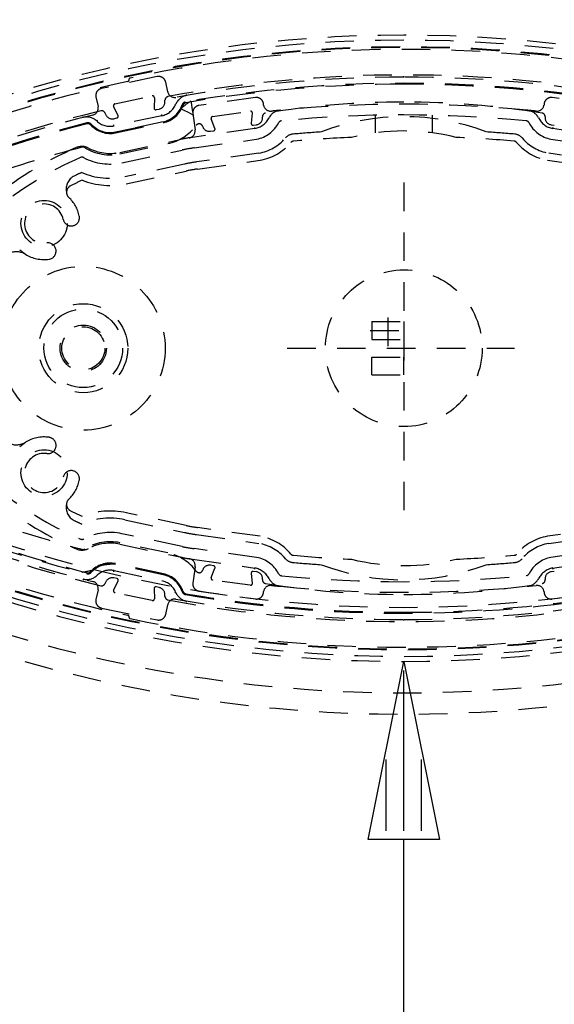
# Model space of a CAD drawing. Extents: x -7591 to -2491, y 6498 to 10061.
# Tile 67 of 125: x -5238 to -5163, y 8819 to 8957. Entities that reach past the tile are written whole.
import ezdxf

# ---------------------------------------------------------------- set-up
doc = ezdxf.new("R2010")
doc.units = 0
doc.header["$MEASUREMENT"] = 0
doc.linetypes.add('HIDDEN', pattern=[7, 4, -3])
doc.layers.get('0').update_dxf_attribs({"linetype": 'CONTINUOUS'})
doc.layers.add('DIM49', color=4, linetype='CONTINUOUS')
doc.layers.add('LE_HIDDEN', color=7, linetype='CONTINUOUS')
doc.layers.add('LE_ALL', color=7, linetype='CONTINUOUS', lineweight=50)

# ---------------------------------------------------------------- blocks, each defined once
blk = doc.blocks.new('_D19', base_point=(-5184.29, 8138.97))
at = {"layer": 'DIM49', "color": 1}
for p, q in [((-5189.29, 8841.97), (-5184.29, 8866.97)), ((-5184.29, 8866.97), (-5179.29, 8841.97)), ((-5184.29, 8843.22), (-5184.29, 8865.72)), ((-5186.79, 8843.22), (-5186.79, 8853.22)), ((-5181.79, 8843.22), (-5181.79, 8853.22)), ((-5179.29, 8841.97), (-5189.29, 8841.97)), ((-5184.29, 8163.97), (-5184.29, 8841.97))]:
    blk.add_line(p, q, dxfattribs=at)

msp = doc.modelspace()

# ---------------------------------------------------------------- linework, layer by layer
for radius, start, end in [(2396.87, 31.73211, 148.26789), (2391.87, 31.73211, 148.26789), (2372, 31.75, 148.25), (2370, 31.79835, 148.20165), (2345, 32.74999, 147.24999), (2266.16, 35.00882, 144.99118), (2258.06, 35.00886, 144.99114), (2247.11, 35.0089, 144.9911), (2120, 90, 129.25), (2120, 50.74999, 89.99999), (2040, 31.79835, 148.20165), (1950, 32.04534, 147.95466)]:
    msp.add_arc((-5184.29, 7028.43), radius, start, end)
at = {"layer": 'LE_ALL'}
for start, end in [(90, 148.25), (31.75, 90)]:
    msp.add_arc((-5184.29, 7028.43), 2000, start, end, dxfattribs=at)
at = {"layer": 'LE_HIDDEN', "color": 1, "linetype": 'HIDDEN'}
for p, q in [((-5184.29, 8948.98), (-5184.29, 8949.13)), ((-5224.85, 8945.23), (-5219.61, 8946.35)), ((-5219.31, 8946.09), (-5219.36, 8944.67)), ((-5217.83, 8945.45), (-5217.82, 8945.77)), ((-5214.93, 8945.5), (-5214.93, 8945.5)), ((-5226.26, 8943.98), (-5226.12, 8943.69)), ((-5224.4, 8943.6), (-5225.03, 8944.88)), ((-5219.06, 8944.42), (-5218.62, 8944.51)), ((-5211.15, 8943.45), (-5205.84, 8944.2)), ((-5205.56, 8943.92), (-5205.7, 8942.51)), ((-5228.78, 8942.56), (-5228.78, 8942.56)), ((-5225.01, 8943.15), (-5224.58, 8943.25)), ((-5218.25, 8943.57), (-5224.97, 8942.14)), ((-5218.07, 8942.72), (-5224.79, 8941.29)), ((-5210.81, 8941.79), (-5211.34, 8943.11)), ((-5188.29, 8943.64), (-5188.29, 8941.17)), ((-5180.29, 8943.64), (-5180.29, 8941.17)), ((-5212.56, 8942.11), (-5212.51, 8942.01)), ((-5211.45, 8941.39), (-5211.01, 8941.45)), ((-5205.42, 8942.24), (-5204.98, 8942.3)), ((-5205.19, 8941.76), (-5205.22, 8941.91)), ((-5163.6, 8942.3), (-5163.16, 8942.24)), ((-5163.36, 8941.91), (-5163.39, 8941.76)), ((-5154.64, 8940.53), (-5163.39, 8941.76)), ((-5224.18, 8938.42), (-5215.72, 8940.22)), ((-5224.14, 8938.23), (-5217.41, 8939.66)), ((-5204.63, 8938.31), (-5213.38, 8937.08)), ((-5155.2, 8937.08), (-5163.95, 8938.31)), ((-5213.24, 8936.09), (-5204.47, 8937.32)), ((-5164.11, 8937.32), (-5155.34, 8936.09)), ((-5215.07, 8936.78), (-5223.45, 8935)), ((-5223.25, 8934.02), (-5214.86, 8935.8)), ((-5184.29, 8934.19), (-5184.29, 8886.44)), ((-5186.54, 8915.23), (-5186.54, 8911.22)), ((-5189.01, 8913.43), (-5183.97, 8913.43)), ((-5188.79, 8914.68), (-5188.79, 8912.18)), ((-5188.79, 8912.18), (-5184.29, 8912.18)), ((-5200.65, 8910.93), (-5168.74, 8910.93)), ((-5188.79, 8909.68), (-5184.29, 8909.68)), ((-5188.79, 8907.18), (-5188.79, 8909.68)), ((-5184.29, 8907.18), (-5184.29, 8909.68)), ((-5188.79, 8907.18), (-5184.29, 8907.18)), ((-5214.86, 8886.05), (-5223.25, 8887.84)), ((-5223.45, 8886.86), (-5215.07, 8885.08)), ((-5204.47, 8884.54), (-5213.24, 8885.77)), ((-5155.34, 8885.77), (-5164.11, 8884.54)), ((-5213.38, 8884.78), (-5204.63, 8883.55)), ((-5163.95, 8883.55), (-5155.2, 8884.78)), ((-5217.41, 8882.2), (-5224.14, 8883.63)), ((-5204.95, 8881.57), (-5213.74, 8882.81)), ((-5213.94, 8881.32), (-5205.19, 8880.09)), ((-5211.01, 8880.4), (-5211.45, 8880.47)), ((-5163.39, 8880.09), (-5154.64, 8881.32)), ((-5228.78, 8879.3), (-5228.78, 8879.3)), ((-5224.97, 8879.72), (-5218.25, 8878.29)), ((-5212.51, 8879.85), (-5212.56, 8879.74)), ((-5211.34, 8878.75), (-5210.81, 8880.06)), ((-5205.7, 8879.35), (-5205.56, 8877.93)), ((-5204.98, 8879.56), (-5205.42, 8879.62)), ((-5205.22, 8879.94), (-5205.19, 8880.09)), ((-5163.16, 8879.62), (-5163.6, 8879.56)), ((-5163.39, 8880.09), (-5163.36, 8879.94)), ((-5226.12, 8878.16), (-5226.26, 8877.88)), ((-5225.03, 8876.98), (-5224.4, 8878.26)), ((-5224.58, 8878.61), (-5225.01, 8878.7)), ((-5205.84, 8877.66), (-5211.15, 8878.4)), ((-5219.61, 8875.51), (-5224.85, 8876.63)), ((-5219.36, 8877.18), (-5219.31, 8875.76)), ((-5218.62, 8877.35), (-5219.06, 8877.44)), ((-5217.82, 8876.09), (-5217.83, 8876.4)), ((-5184.29, 8872.72), (-5184.29, 8872.87))]:
    msp.add_line(p, q, dxfattribs=at)
for points in [[(-7153.76, 8297.61, -0.254675), (-5186.29, 9371.43), (-5186.29, 9290.46), (-5204.29, 9290.46), (-5204.29, 9288.46), (-5184.29, 9288.43), (-5164.29, 9288.46), (-5164.29, 9290.46), (-5182.29, 9290.46)], [(-7153.76, 8297.61, -0.254675), (-5186.29, 9371.43), (-5186.29, 9290.43), (-5204.29, 9290.43)], [(-5182.29, 9290.46), (-5182.29, 9371.43, -0.254675), (-3214.82, 8297.61), (-3480.59, 8126.66, 0.078205), (-3900.25, 8596.86), (-3840.14, 8670.42, 0.172955), (-5182.29, 9150.43), (-5182.29, 9191.4), (-5164.29, 9191.4), (-5164.29, 9193.4), (-5184.29, 9193.43), (-5204.29, 9193.4), (-5204.29, 9191.4), (-5186.29, 9191.4), (-5186.29, 9150.43, 0.172955), (-6528.44, 8670.42)], [(-5186.29, 9150.43, 0.172955), (-6528.44, 8670.42), (-6468.33, 8596.86, 0.078205), (-6887.99, 8126.67), (-7155.44, 8298.7)], [(-5279.29, 9131.28), (-5279.29, 8901.68, 0.285381), (-5089.29, 8901.68)], [(-5284.18, 8895.78, 0.288392), (-5084.4, 8895.78, 0.257807), (-5082.29, 8899.59), (-5082.29, 8922.27, 0.257806), (-5084.4, 8926.07, 0.288392), (-5284.18, 8926.07, 0.257808), (-5286.29, 8922.27), (-5286.29, 8899.59, 0.257806), (-5284.18, 8895.78)], [(-5217.44, 8946.92), (-5217.72, 8948.28, 0.414214), (-5218.91, 8949.05), (-5226.74, 8947.39, 0.414214), (-5227.51, 8946.2), (-5227.22, 8944.84)], [(-5150.76, 8945.77, 0.351559), (-5151.17, 8946.25, 0.091758), (-5217.41, 8946.25, 0.351559), (-5217.82, 8945.77)], [(-5152.3, 8946.15, 0.044276), (-5184.29, 8948.98, 0.044276), (-5216.28, 8946.15)], [(-5203.98, 8945.07), (-5204, 8945.26, 0.414214), (-5205.13, 8946.12), (-5213.05, 8945, 0.414214), (-5213.91, 8943.87), (-5213.58, 8941.59)], [(-5164.45, 8943.39, 0.398035), (-5164.87, 8943.94, 0.03976), (-5184.29, 8945.48, 0.03976), (-5203.71, 8943.94, 0.398035), (-5204.13, 8943.39)], [(-5155, 8941.59), (-5154.67, 8943.87, 0.414214), (-5155.53, 8945), (-5163.45, 8946.12, 0.414214), (-5164.58, 8945.26), (-5164.6, 8945.07)], [(-5226.26, 8943.98, 0.351559), (-5226.82, 8944.25, 0.053212), (-5263.21, 8931.28, 0.173187), (-5264.39, 8930.09)], [(-5228.26, 8942.28, 0.265688), (-5224.76, 8941.16), (-5218.04, 8942.59, 0.265688), (-5215.3, 8945.04)], [(-5228.17, 8942.37, 0.265688), (-5224.79, 8941.29), (-5218.07, 8942.72, 0.265688), (-5215.42, 8945.08)], [(-5165.7, 8944.21, 0.001753), (-5166.94, 8944.34, 0.002306), (-5166.96, 8944.34, 0.048825), (-5201.62, 8944.34, 0.002251), (-5201.64, 8944.34, 0.001754), (-5202.88, 8944.21)], [(-5227.95, 8943.66, 0.04931), (-5261.64, 8931.7, 0.175441), (-5263.33, 8930.01), (-5269.52, 8916.72, 0.094659), (-5269.52, 8905.14), (-5263.33, 8891.85, 0.175441), (-5261.64, 8890.16, 0.04931), (-5227.95, 8878.2)], [(-5213.74, 8939.05), (-5204.95, 8940.28, 0.231948), (-5201.87, 8942.58)], [(-5166.71, 8942.58, 0.231948), (-5163.63, 8940.28), (-5154.84, 8939.05)], [(-5205.19, 8941.76), (-5213.94, 8940.53, 0.004642), (-5214.42, 8940.46)], [(-5168.45, 8939.82, 0.197252), (-5168.79, 8939.99, 0.011776), (-5176.94, 8940.53, 0.122361), (-5191.64, 8940.53, 0.011776), (-5199.79, 8939.99, 0.197251), (-5200.13, 8939.82)], [(-5229.07, 8939.09, 0.206042), (-5229.46, 8939.15, 0.022123), (-5244.47, 8934.48, 0.316285), (-5244.8, 8934.01)], [(-5228.55, 8939.02, 0.226785), (-5230.27, 8939.09, 0.07165), (-5242.77, 8931.38, 0.223163), (-5243.49, 8929.83)], [(-5229.24, 8937.69, 0.174687), (-5223.87, 8936.96), (-5215.41, 8938.75)], [(-5229.47, 8934.51, 0.009592), (-5231.1, 8933.72, 0.518993), (-5231.33, 8932.1)], [(-5284.89, 8899.11, 0.257807), (-5284.1, 8897.67), (-5283.31, 8897.17, 0.288476), (-5085.22, 8897.21), (-5084.48, 8897.67, 0.257723), (-5083.69, 8899.11), (-5083.69, 8922.74)], [(-5264.39, 8891.77, 0.173187), (-5263.21, 8890.57, 0.053212), (-5226.82, 8877.61, 0.351559), (-5226.26, 8877.88)], [(-5243.49, 8892.02, 0.223163), (-5242.77, 8890.48, 0.07165), (-5230.27, 8882.77, 0.226784), (-5228.55, 8882.83)], [(-5231.33, 8889.75, 0.51899), (-5231.1, 8888.13, 0.009592), (-5229.47, 8887.35)], [(-5244.8, 8887.84, 0.316285), (-5244.47, 8887.37, 0.022123), (-5229.46, 8882.71, 0.206042), (-5229.07, 8882.77)], [(-5215.41, 8883.1), (-5223.87, 8884.9, 0.174686), (-5229.24, 8884.16)], [(-5224.18, 8883.43), (-5215.72, 8881.64, 0.012812), (-5214.42, 8881.39)], [(-5200.13, 8882.04, 0.197252), (-5199.79, 8881.87, 0.011776), (-5191.64, 8881.33, 0.122361), (-5176.94, 8881.33, 0.011776), (-5168.79, 8881.87, 0.197251), (-5168.45, 8882.04)], [(-5154.84, 8882.81), (-5163.63, 8881.57, 0.231948), (-5166.71, 8879.28)], [(-5215.3, 8876.82, 0.265688), (-5218.04, 8879.27), (-5224.76, 8880.7, 0.265688), (-5228.26, 8879.57)], [(-5215.42, 8876.78, 0.265688), (-5218.07, 8879.14), (-5224.79, 8880.57, 0.265688), (-5228.17, 8879.49)], [(-5213.58, 8880.27), (-5213.91, 8877.98, 0.414214), (-5213.05, 8876.86), (-5205.13, 8875.74, 0.414214), (-5204, 8876.59), (-5203.98, 8876.79)], [(-5164.6, 8876.79), (-5164.58, 8876.59, 0.414214), (-5163.45, 8875.74), (-5155.53, 8876.86, 0.414214), (-5154.67, 8877.98), (-5155, 8880.27)], [(-5204.13, 8878.46, 0.398035), (-5203.71, 8877.92, 0.03976), (-5184.29, 8876.37, 0.03976), (-5164.87, 8877.92, 0.398035), (-5164.45, 8878.46)], [(-5202.88, 8877.65, 0.001779), (-5201.62, 8877.52, 0.050609), (-5165.7, 8877.65)], [(-5227.22, 8877.02), (-5227.51, 8875.66, 0.414214), (-5226.74, 8874.47), (-5218.91, 8872.81, 0.414214), (-5217.72, 8873.58), (-5217.44, 8874.93)], [(-5217.82, 8876.09, 0.351559), (-5217.41, 8875.61, 0.091758), (-5151.17, 8875.61, 0.351559), (-5150.76, 8876.09)], [(-5216.28, 8875.71, 0.044276), (-5184.29, 8872.87, 0.044276), (-5152.3, 8875.71)]]:
    msp.add_lwpolyline(points, format="xyb", dxfattribs=at)
for points in [[(-5214.79, 8946.41), (-5214.79, 8946.41), (-5214.79, 8946.42), (-5214.8, 8946.43), (-5214.8, 8946.45), (-5214.8, 8946.47), (-5214.81, 8946.5), (-5214.81, 8946.53), (-5214.82, 8946.55)], [(-5214.19, 8945.63), (-5214.16, 8945.48), (-5214.09, 8945.05), (-5213.99, 8944.41), (-5213.86, 8943.65)], [(-5213.86, 8943.65), (-5214.54, 8944), (-5215.12, 8944.3), (-5215.5, 8944.5), (-5215.64, 8944.57)], [(-5229.28, 8943.33), (-5229.28, 8943.33), (-5229.28, 8943.34), (-5229.29, 8943.35), (-5229.29, 8943.37), (-5229.3, 8943.39), (-5229.3, 8943.42), (-5229.31, 8943.44), (-5229.32, 8943.47)], [(-5227.4, 8942.83), (-5227.4, 8942.83), (-5227.39, 8942.84), (-5227.38, 8942.85), (-5227.37, 8942.86), (-5227.35, 8942.88), (-5227.34, 8942.9), (-5227.32, 8942.92), (-5227.3, 8942.94)], [(-5218.25, 8943.57), (-5218.25, 8943.57), (-5218.25, 8943.58), (-5218.25, 8943.59), (-5218.26, 8943.61), (-5218.26, 8943.63), (-5218.27, 8943.66), (-5218.27, 8943.69), (-5218.28, 8943.72)], [(-5227.76, 8941.99), (-5227.83, 8942.01), (-5228.02, 8942.05)], [(-5224.97, 8942.14), (-5224.97, 8942.14), (-5224.97, 8942.15), (-5224.98, 8942.16), (-5224.98, 8942.18), (-5224.98, 8942.21), (-5224.99, 8942.23), (-5225, 8942.26), (-5225, 8942.29)], [(-5237.41, 8924.11), (-5237.79, 8924.37), (-5238.22, 8924.72)], [(-5188.79, 8914.68), (-5184.29, 8914.68), (-5184.29, 8912.18)], [(-5238.22, 8897.13), (-5237.79, 8897.49), (-5237.41, 8897.74)], [(-5226.59, 8880.47), (-5226.36, 8880.55), (-5225.57, 8880.65)], [(-5225, 8879.57), (-5225, 8879.6), (-5224.99, 8879.63), (-5224.98, 8879.65), (-5224.98, 8879.67), (-5224.98, 8879.69), (-5224.97, 8879.71), (-5224.97, 8879.71), (-5224.97, 8879.72)], [(-5229.28, 8878.53), (-5229.28, 8878.53), (-5229.28, 8878.52), (-5229.29, 8878.51), (-5229.29, 8878.49), (-5229.3, 8878.47), (-5229.3, 8878.44), (-5229.31, 8878.41), (-5229.32, 8878.39)], [(-5216.45, 8876.61), (-5216.42, 8876.62), (-5216.39, 8876.63), (-5216.37, 8876.64), (-5216.35, 8876.65), (-5216.33, 8876.66), (-5216.32, 8876.66), (-5216.31, 8876.67), (-5216.31, 8876.67)], [(-5215.64, 8877.29), (-5215.58, 8877.24), (-5215.42, 8877.12)], [(-5215.47, 8877.12), (-5215.49, 8877.11), (-5215.51, 8877.07), (-5215.48, 8876.94)], [(-5214.82, 8875.3), (-5214.81, 8875.33), (-5214.81, 8875.36), (-5214.8, 8875.39), (-5214.8, 8875.41), (-5214.8, 8875.43), (-5214.79, 8875.44), (-5214.79, 8875.45), (-5214.79, 8875.45)]]:
    msp.add_lwpolyline(points, dxfattribs=at)
for centre, radius in [((-5234.79, 8928.43), 3.25), ((-5229.29, 8910.93), 11.5), ((-5184.29, 8910.93), 11), ((-5229.29, 8910.93), 6.25), ((-5229.29, 8910.93), 5.52), ((-5229.29, 8910.93), 3.25), ((-5229.29, 8910.93), 3.02), ((-5234.79, 8893.43), 3.25)]:
    msp.add_circle(centre, radius, dxfattribs=at)
for centre, radius, start, end in [((-5184.29, 7028.43), 2343, 32.79889, 89.95109), ((-5184.29, 7028.43), 2122, 50.69598, 89.94599), ((-5184.29, 7028.43), 2120, 90, 129.25), ((-5184.29, 7028.43), 2120, 50.74999, 89.99999), ((-5184.29, 7028.43), 2065.69, 40.48822, 139.52979), ((-5184.29, 7028.43), 2063.69, 40.48822, 139.52979), ((-5184.29, 7028.43), 2042.69, 40.48822, 139.51177), ((-5184.29, 7028.43), 2040.69, 40.48822, 139.51177), ((-5184.29, 8767.29), 186.88, 57.8078, 122.1741), ((-5184.29, 8767.29), 185.95, 57.8078, 122.1741), ((-5184.29, 8767.29), 185.85, 57.8078, 122.1741), ((-5184.29, 8767.28), 185.6, 78.0487, 101.9513), ((-5184.29, 8767.28), 185.2, 102.075, 110.9619), ((-5223.07, 8948.58), 0.2, -77.925, 12.0132), ((-5222.68, 8948.67), 0.2, 101.9513, -167.9868), ((-5184.29, 8767.29), 180.83, 80.2443, 99.7557), ((-5184.29, 8767.29), 180.7, 90, 99.7557), ((-5184.29, 8767.29), 180.7, 80.2443, 90), ((-5216.46, 8947.13), 1, -168, -79.8593), ((-5224.8, 8944.99), 0.25, 102, -153.9638), ((-5219.56, 8946.1), 0.25, -2.0362, 102), ((-5218.83, 8945.49), 1, -78, -2.0362), ((-5218.81, 8946.21), 2.7, -78, -22.1993), ((-5214.46, 8944.43), 2, 99.6639, 157.8004), ((-5181.47, 8899.22), 56.78, 125.1903, 126.9962), ((-5214.82, 8944.88), 0.63, 99.746, 161.5162), ((-5214.82, 8944.88), 0.5, 99.7557, 161.5162), ((-5228.19, 8944.63), 1, -76.0954, 12), ((-5219.11, 8944.66), 0.25, 177.9638, -78), ((-5205.8, 8943.95), 0.25, -6.0363, 98), ((-5202.98, 8945.21), 1, -172, -84.0017), ((-5201.43, 8942.35), 2, 96.1066, 152.8091), ((-5167.15, 8942.35), 2, 27.1911, 83.8816), ((-5165.6, 8945.21), 1, -95.9983, -8), ((-5184.29, 8767.29), 180.82, 104.2443, 115.1969), ((-5184.29, 8767.28), 180.7, 104.2444, 111.8628), ((-5228.79, 8941.39), 2, 46.1994, 104.3361), ((-5228.63, 8941.94), 0.63, 42.4838, 104.2273), ((-5228.63, 8941.94), 0.5, 42.4838, 104.2444), ((-5225.53, 8944.78), 2.7, -133.8006, -78), ((-5225.22, 8944.13), 1, -153.9638, -78), ((-5224.63, 8943.49), 0.25, -78, 26.0362), ((-5213.02, 8941.93), 0.5, 22.0365, 143.4826), ((-5211.11, 8943.2), 0.25, 98, -157.9638), ((-5205.46, 8942.48), 0.25, 173.9637, -82), ((-5205.75, 8944.57), 2.86, -78.8209, -27.1909), ((-5205.12, 8943.29), 1, -82, 5.9247), ((-5201.43, 8942.35), 0.5, 95.5905, 152.8091), ((-5184.29, 8767.28), 176.4, 84.4095, 95.5905), ((-5184.29, 8910.93), 32.5, 69.1523, 110.8477), ((-5167.15, 8942.35), 0.5, 27.1909, 84.4097), ((-5162.83, 8944.57), 2.86, -152.8092, -101.179), ((-5163.46, 8943.29), 1, 174.0753, -98), ((-5218.81, 8946.21), 6.7, -78, -36.5174), ((-5214.58, 8941.45), 1, -80.9361, 8), ((-5211.59, 8942.38), 1, -157.9635, -82), ((-5211.04, 8941.7), 0.25, -82, 22.0362), ((-5184.29, 8767.28), 174.4, 93.8027, 95.1294), ((-5184.29, 8767.28), 174.4, 84.8706, 86.1973), ((-5210.35, 8914.99), 25.8, 99.0639, 102), ((-5205.75, 8944.57), 6.36, -79.869, -40.2369), ((-5205.75, 8944.57), 7.36, -80.0191, -40.2369), ((-5199.75, 8939.49), 1.5, 95.1294, 139.7631), ((-5168.83, 8939.49), 1.5, 40.2369, 84.8708), ((-5162.83, 8944.57), 7.36, -139.7631, -99.9809), ((-5162.83, 8944.57), 6.36, -139.7631, -100.131), ((-5225.53, 8944.78), 6.7, -121.8445, -78), ((-5225.53, 8944.78), 6.5, -117.6355, -78), ((-5210.35, 8914.99), 24.3, 98, 102), ((-5209.76, 8891.85), 50, 113.4753, 129.8682), ((-5229.47, 8937.25), 0.5, 62.3647, 113.4753), ((-5209.95, 8912.72), 24.6, 98, 102), ((-5209.76, 8891.85), 48, 114.2842, 115.6872), ((-5225.53, 8944.78), 10, -113.3579, -78), ((-5209.95, 8912.72), 23.6, 98, 102), ((-5229.7, 8933.3), 2, 115.6872, -166.7438), ((-5225.53, 8944.78), 11, -110.9997, -78), ((-5234.79, 8928.43), 5.05, 12.1499, 46.7191), ((-5234.79, 8928.43), 2.75, 12.1499, -82.1498), ((-5230.98, 8929.25), 1.15, -167.8501, 12.1499), ((-5238.71, 8921.98), 2.5, 58.7088, 110), ((-5234.26, 8924.57), 1.15, -82.1499, 97.8501), ((-5234.79, 8928.43), 5.05, -121.2912, -82.1499), ((-5234.79, 8893.43), 5.05, 82.1498, 121.2912), ((-5234.26, 8897.29), 1.15, -97.8502, 82.1499), ((-5184.29, 9054.57), 185.85, -122.1741, -57.8078), ((-5238.71, 8899.88), 2.5, -110, -58.7088), ((-5184.29, 9054.57), 186.88, -122.1741, -57.8078), ((-5234.79, 8893.43), 2.75, 82.1499, -12.1499), ((-5184.29, 9054.57), 192, -123.8688, -56.1312), ((-5184.29, 9054.57), 195, -124.3401, -55.6599), ((-5230.98, 8892.61), 1.15, -12.1498, 167.8502), ((-5209.76, 8930.01), 50, -129.8682, -113.4753), ((-5234.79, 8893.43), 5.05, -46.7191, -12.1499), ((-5184.29, 9054.57), 180.83, -115.1965, -104.2445), ((-5229.7, 8888.56), 2, 166.7437, -115.6872), ((-5225.53, 8877.08), 11, 78, 110.9996), ((-5184.29, 9054.57), 180.7, -111.8628, -104.2444), ((-5209.76, 8930.01), 48, -115.6872, -114.2842), ((-5225.53, 8877.08), 10, 78, 113.3578), ((-5209.95, 8909.14), 23.6, -102, -98), ((-5209.95, 8909.14), 24.6, -102, -98), ((-5205.75, 8877.29), 7.36, 40.2369, 80.0191), ((-5162.83, 8877.29), 7.36, 99.9809, 139.7631), ((-5229.47, 8884.61), 0.5, -113.4753, -62.3647), ((-5225.53, 8877.08), 6.7, 78, 121.8445), ((-5225.53, 8877.08), 6.5, 78, 117.6353), ((-5210.35, 8906.87), 24.3, -102, -98), ((-5205.75, 8877.29), 6.36, 40.2369, 79.869), ((-5162.83, 8877.29), 6.36, 100.131, 139.7631), ((-5184.29, 9054.57), 185.2, -110.9619, -102.075), ((-5218.81, 8875.65), 6.7, 36.5174, 78), ((-5214.58, 8880.41), 1, -8, 80.9362), ((-5210.35, 8906.87), 25.8, -99.0638, -98), ((-5211.59, 8879.48), 1, 82, 157.9637), ((-5211.04, 8880.16), 0.25, -22.0363, 82), ((-5205.75, 8877.29), 4.36, 27.1909, 79.4259), ((-5199.75, 8882.36), 1.5, -139.7631, -95.1294), ((-5184.29, 9054.57), 174.4, -95.1294, -93.8027), ((-5184.29, 8910.93), 32.5, -110.8477, -69.1523), ((-5184.29, 9054.57), 174.4, -86.1973, -84.8706), ((-5168.83, 8882.36), 1.5, -84.8706, -40.2369), ((-5237.27, 8919.98), 41.23, -79.1498, -76.6629), ((-5228.79, 8880.47), 2, -104.3361, -46.1994), ((-5228.71, 8880.21), 0.902, -99.0623, -49.8307), ((-5228.63, 8879.91), 0.63, -104.2556, -42.4838), ((-5228.63, 8879.91), 0.5, -104.2444, -42.4838), ((-5225.53, 8877.08), 2.7, 78, 133.8006), ((-5213.02, 8879.93), 0.5, -143.4826, -22.0363), ((-5205.46, 8879.37), 0.25, 82, -173.9637), ((-5205.75, 8877.29), 2.86, 27.1909, 78.8209), ((-5205.12, 8878.57), 1, -5.9246, 82), ((-5201.43, 8879.51), 0.5, -152.8089, -95.5899), ((-5184.29, 9054.57), 176.4, -95.5905, -84.4095), ((-5167.15, 8879.51), 0.5, -84.4092, -27.1908), ((-5162.83, 8877.29), 2.86, 101.1791, 152.8091), ((-5163.46, 8878.57), 1, 98, -174.0753), ((-5228.19, 8877.23), 1, -12, 76.0954), ((-5225.22, 8877.72), 1, 78, 153.9638), ((-5224.63, 8878.37), 0.25, -26.0362, 78), ((-5218.81, 8875.65), 2.7, 22.1992, 78), ((-5211.11, 8878.65), 0.25, 157.9637, -98), ((-5205.8, 8877.91), 0.25, -98, 6.0363), ((-5202.98, 8876.65), 1, 84.0017, 172), ((-5201.43, 8879.51), 2, -152.8091, -95.5916), ((-5167.15, 8879.51), 2, -84.4095, -27.1909), ((-5165.6, 8876.65), 1, 8, 95.9983), ((-5224.8, 8876.87), 0.25, 153.9638, -102), ((-5219.11, 8877.19), 0.25, 78, -177.9638), ((-5218.83, 8876.37), 1, 2.0362, 78), ((-5214.46, 8877.42), 2, -157.8003, -99.6639), ((-5214.82, 8876.98), 0.63, -161.5162, -99.7557), ((-5214.82, 8876.98), 0.5, -161.5162, -99.7557), ((-5184.29, 9054.57), 180.83, -99.7557, -80.2443), ((-5184.29, 9054.57), 180.7, -99.7557, -90), ((-5184.29, 9054.57), 180.7, -90, -80.2443), ((-5219.56, 8875.76), 0.25, -102, 2.0362), ((-5216.46, 8874.73), 1, 79.8593, 168), ((-5223.07, 8873.27), 0.2, -12.0132, 77.925), ((-5222.68, 8873.19), 0.2, 167.9868, -101.9513), ((-5184.29, 9054.57), 185.6, -101.9513, -78.0487)]:
    msp.add_arc(centre, radius, start, end, dxfattribs=at)

# ---------------------------------------------------------------- block references
at = {"layer": 'DIM49'}
msp.add_blockref('_D19', (-5184.29, 8138.97), dxfattribs=at)

doc.saveas('drawing.dxf')
